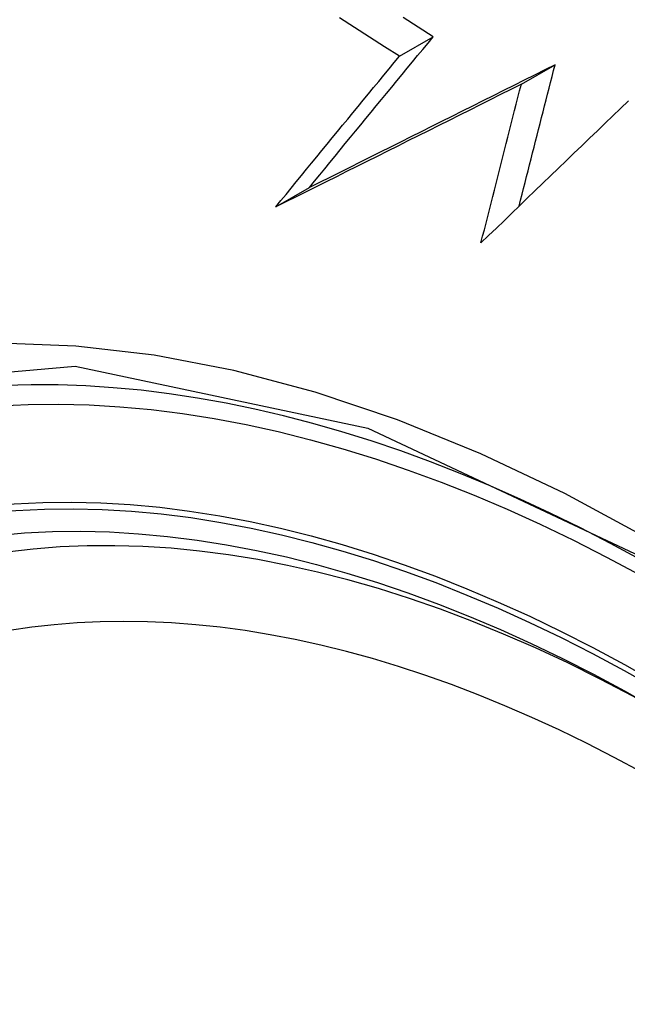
# Model space of a CAD drawing. Header units: inches. Extents: x 327.4 to 387.5, y 121.2 to 187.
# Tile 6 of 73: x 376.898 to 377.004, y 136.963 to 137.135. Entities that reach past the tile are written whole.
import ezdxf

# ---------------------------------------------------------------- set-up
doc = ezdxf.new("R2010")
doc.units = ezdxf.units.IN
doc.header["$MEASUREMENT"] = 0
doc.layers.add('Visible Edges(ANSI)', color=7, linetype='Continuous', lineweight=25)
doc.layers.add('Visible Tangent Edges(ANSI)', color=7, linetype='Continuous', lineweight=25)

msp = doc.modelspace()

# ---------------------------------------------------------------- linework, layer by layer
at = {"layer": 'Visible Edges(ANSI)'}
for p, q in [((376.96424, 137.12814), (376.97012, 137.13154)), ((376.9855, 137.12327), (376.99139, 137.12667)), ((376.94269, 137.10188), (376.94856, 137.10527))]:
    msp.add_line(p, q, dxfattribs=at)
at = {"layer": 'Visible Edges(ANSI)', "flags": 128}
for points in [[(376.96424, 137.12814), (376.96162, 137.12982), (376.95901, 137.1315), (376.9564, 137.13319), (376.95379, 137.13487)], [(376.97012, 137.13154), (376.96751, 137.13321), (376.96491, 137.13488)], [(376.94856, 137.10527), (376.94944, 137.10636), (376.95033, 137.10745), (376.95122, 137.10854), (376.95211, 137.10963), (376.95301, 137.11072), (376.9539, 137.11182), (376.95479, 137.11291), (376.95569, 137.11401), (376.95659, 137.1151), (376.95749, 137.1162), (376.95839, 137.1173), (376.95929, 137.11839), (376.96019, 137.11949), (376.96109, 137.12059), (376.96199, 137.12168), (376.96289, 137.12278), (376.9638, 137.12388), (376.9647, 137.12497), (376.9656, 137.12607), (376.96651, 137.12716), (376.96741, 137.12826), (376.96832, 137.12935), (376.96922, 137.13045), (376.97012, 137.13154)], [(376.94269, 137.10188), (376.94358, 137.10297), (376.94447, 137.10406), (376.94536, 137.10515), (376.94625, 137.10624), (376.94714, 137.10734), (376.94803, 137.10843), (376.94892, 137.10952), (376.94982, 137.11062), (376.95072, 137.11171), (376.95161, 137.11281), (376.95251, 137.11391), (376.95341, 137.115), (376.95431, 137.1161), (376.95521, 137.11719), (376.95612, 137.11829), (376.95702, 137.11939), (376.95792, 137.12048), (376.95882, 137.12158), (376.95973, 137.12268), (376.96063, 137.12377), (376.96153, 137.12486), (376.96244, 137.12596), (376.96334, 137.12705), (376.96424, 137.12814)], [(376.99139, 137.12667), (376.98958, 137.12577), (376.98778, 137.12487), (376.98598, 137.12396), (376.98417, 137.12306), (376.98237, 137.12216), (376.98057, 137.12126), (376.97878, 137.12035), (376.97698, 137.11945), (376.97518, 137.11856), (376.97339, 137.11766), (376.9716, 137.11676), (376.96981, 137.11587), (376.96802, 137.11497), (376.96624, 137.11408), (376.96445, 137.11319), (376.96268, 137.1123), (376.9609, 137.11142), (376.95913, 137.11053), (376.95736, 137.10965), (376.95559, 137.10877), (376.95383, 137.10789), (376.95207, 137.10701), (376.95031, 137.10614), (376.94856, 137.10527)], [(376.98512, 137.10202), (376.98538, 137.10305), (376.98564, 137.10408), (376.9859, 137.1051), (376.98616, 137.10613), (376.98642, 137.10716), (376.98669, 137.10819), (376.98695, 137.10922), (376.98721, 137.11025), (376.98747, 137.11128), (376.98773, 137.11231), (376.98799, 137.11333), (376.98825, 137.11436), (376.98852, 137.11539), (376.98878, 137.11642), (376.98904, 137.11745), (376.9893, 137.11847), (376.98956, 137.1195), (376.98982, 137.12053), (376.99008, 137.12155), (376.99034, 137.12258), (376.9906, 137.1236), (376.99087, 137.12463), (376.99113, 137.12565), (376.99139, 137.12667)], [(376.9855, 137.12327), (376.98369, 137.12237), (376.98189, 137.12147), (376.98009, 137.12056), (376.97829, 137.11966), (376.97649, 137.11876), (376.97469, 137.11786), (376.97289, 137.11696), (376.97109, 137.11606), (376.9693, 137.11516), (376.96751, 137.11426), (376.96572, 137.11337), (376.96393, 137.11247), (376.96214, 137.11158), (376.96036, 137.11069), (376.95858, 137.1098), (376.9568, 137.10891), (376.95502, 137.10803), (376.95325, 137.10714), (376.95148, 137.10626), (376.94972, 137.10538), (376.94796, 137.1045), (376.9462, 137.10363), (376.94444, 137.10275), (376.94269, 137.10188)], [(376.97846, 137.09559), (376.97875, 137.09674), (376.97905, 137.09789), (376.97934, 137.09905), (376.97963, 137.1002), (376.97992, 137.10135), (376.98022, 137.10251), (376.98051, 137.10366), (376.9808, 137.10482), (376.9811, 137.10598), (376.98139, 137.10713), (376.98168, 137.10829), (376.98198, 137.10944), (376.98227, 137.1106), (376.98256, 137.11175), (376.98286, 137.11291), (376.98315, 137.11406), (376.98344, 137.11522), (376.98374, 137.11637), (376.98403, 137.11752), (376.98432, 137.11867), (376.98462, 137.11982), (376.98491, 137.12098), (376.9852, 137.12213), (376.9855, 137.12327)], [(377.00417, 137.12035), (377.00282, 137.11906), (377.00147, 137.11776), (377.00011, 137.11646), (376.99876, 137.11515), (376.9974, 137.11385), (376.99604, 137.11254), (376.99468, 137.11123), (376.99332, 137.10992), (376.99196, 137.10861), (376.9906, 137.1073), (376.98924, 137.106), (376.98788, 137.10469), (376.98653, 137.10338), (376.98518, 137.10208), (376.98383, 137.10077), (376.98248, 137.09947), (376.98114, 137.09818), (376.9798, 137.09688), (376.97846, 137.09559)]]:
    msp.add_lwpolyline(points, dxfattribs=at)
at = {"layer": 'Visible Edges(ANSI)'}
for centre, major_axis, start_param, end_param in [((377.11714, 136.25314), (-0.64961, 1.12515), 5.161526, 5.834048), ((377.0124, 136.75521), (0.15748, -0.27276), 2.363977, 7.060801)]:
    msp.add_ellipse(centre, major_axis=major_axis, ratio=0.57735, start_param=start_param, end_param=end_param, dxfattribs=at)
msp.add_ellipse((377.00892, 136.7532), major_axis=(-0.15994, 0.27703), ratio=0.57735, dxfattribs=at)
at = {"layer": 'Visible Tangent Edges(ANSI)', "flags": 128}
for points in [[(377.10749, 136.96236), (377.09388, 136.97652), (377.07996, 136.98992), (377.06582, 137.00249), (377.05149, 137.0142), (377.03702, 137.02503), (377.02243, 137.03493), (377.00777, 137.0439), (376.99308, 137.05188), (376.97844, 137.05883), (376.96391, 137.06473), (376.94954, 137.06956), (376.93537, 137.07333), (376.92145, 137.07601), (376.90781, 137.07761), (376.89451, 137.0781), (376.8816, 137.07749), (376.86914, 137.07578), (376.85718, 137.07299), (376.84574, 137.06914)], [(376.76005, 136.91967), (376.77005, 136.97449), (376.79102, 137.01916), (376.8219, 137.05153), (376.86132, 137.07005), (376.90768, 137.07407), (376.9587, 137.0633), (377.01204, 137.03824), (377.06507, 137.00009), (377.11556, 136.95046)]]:
    msp.add_lwpolyline(points, dxfattribs=at)
at = {"layer": 'Visible Tangent Edges(ANSI)'}
for centre, major_axis, start_param, end_param in [((377.0114, 136.75464), (-0.17318, 0.29996), 5.05527, 10.652693), ((377.01135, 136.75461), (-0.15059, 0.26083), 4.097754, 6.89782)]:
    msp.add_ellipse(centre, major_axis=major_axis, ratio=0.57735, start_param=start_param, end_param=end_param, dxfattribs=at)
for centre, major_axis in [((377.01199, 136.75498), (0.17111, -0.29637)), ((377.00902, 136.75326), (-0.1627, 0.2818)), ((377.00892, 136.7532), (0.1621, -0.28076))]:
    msp.add_ellipse(centre, major_axis=major_axis, ratio=0.57735, dxfattribs=at)

doc.saveas('drawing.dxf')
